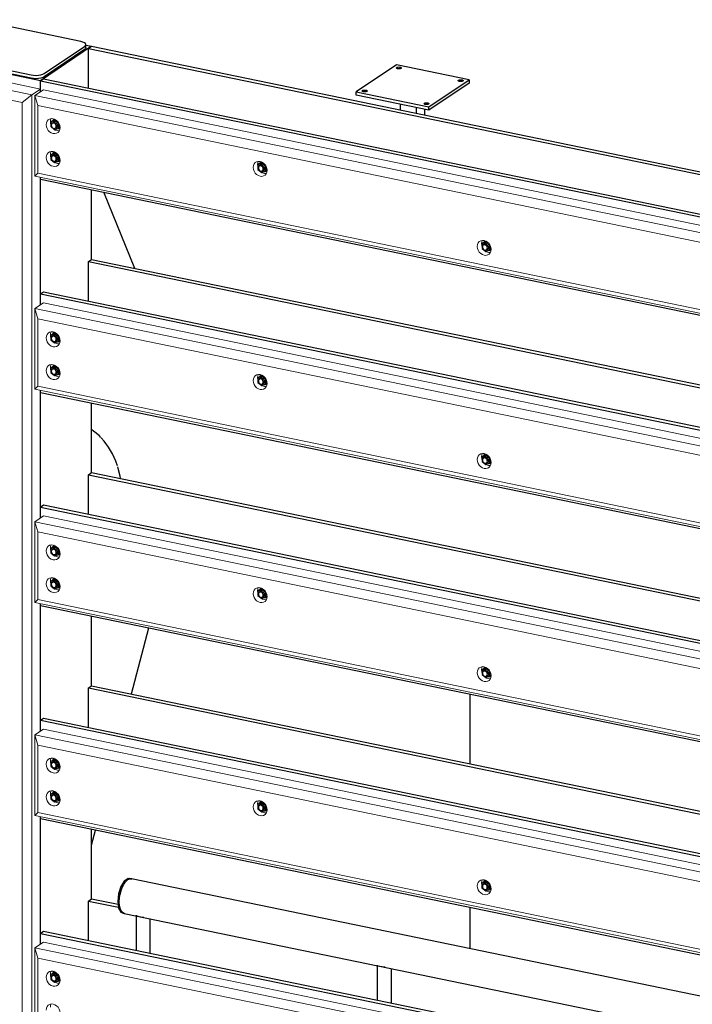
# Model space of a CAD drawing. Header units: millimetres. Extents: x -253989 to -201512, y -82117 to 103114.
# Tile 10 of 67: x -217700 to -215795, y -77672 to -74885. Entities that reach past the tile are written whole.
import ezdxf

# ---------------------------------------------------------------- set-up
doc = ezdxf.new("R2010")
doc.units = ezdxf.units.MM
for name, color, linetype, lineweight in [('N-CO-BC-BETONVORM-G', 50, 'Continuous', 25), ('N-CO-KC-KUNSTSTOFVORM-G', 7, 'Continuous', 13), ('N-CO-SC-STAALVORM-G', 10, 'Continuous', 25)]:
    doc.layers.add(name, color=color, linetype=linetype, lineweight=lineweight)

# ---------------------------------------------------------------- blocks, each defined once
blk = doc.blocks.new('GM_afdekklepje - GM_afdekklepje-3673590-_3D_ Copy 2 Copy 2')
at = {"layer": 'N-CO-SC-STAALVORM-G'}
for p, q in [((171463.7, -76026.7), (171349.5, -76103.7)), ((171794.4, -76083.4), (171500.4, -76022.8)), ((171690.7, -76174), (171805, -76097.1)), ((171808.4, -76101.5), (171808.4, -76092.2)), ((171346.1, -76108.6), (171346.1, -76117.8)), ((171360, -76117.4), (171654, -76178)), ((171654, -76187.3), (171360, -76126.6)), ((171805, -76106.4), (171690.7, -76183.3))]:
    blk.add_line(p, q, dxfattribs=at)
for points in [[(171500.4, -76022.8, 0), (171493.9, -76021.8, 0), (171486.9, -76021.5, 0), (171479.9, -76021.9, 0), (171473.4, -76023, 0), (171467.9, -76024.6, 0), (171463.7, -76026.7, 0)], [(171805, -76097.1, 0), (171807.6, -76094.6, 0), (171808.3, -76092, 0), (171807.3, -76089.4, 0), (171804.5, -76087, 0), (171800.1, -76085, 0), (171794.4, -76083.4, 0)], [(171349.5, -76103.7, 0), (171346.9, -76106.1, 0), (171346.1, -76108.7, 0), (171347.2, -76111.3, 0), (171350, -76113.7, 0), (171354.4, -76115.8, 0), (171360, -76117.4, 0)], [(171360, -76126.6, 0), (171354.4, -76125.1, 0), (171350, -76123, 0), (171347.2, -76120.6, 0), (171346.1, -76118, 0)], [(171808.3, -76101.3, 0), (171807.6, -76103.9, 0), (171805, -76106.4, 0)], [(171654, -76178, 0), (171660.6, -76178.9, 0), (171667.6, -76179.2, 0), (171674.6, -76178.8, 0), (171681, -76177.8, 0), (171686.5, -76176.2, 0), (171690.7, -76174, 0)], [(171690.7, -76183.3, 0), (171686.5, -76185.4, 0), (171681, -76187.1, 0), (171674.6, -76188.1, 0), (171667.6, -76188.5, 0), (171660.6, -76188.2, 0), (171654, -76187.3, 0)]]:
    blk.add_polyline3d(points, dxfattribs=at)
blk = doc.blocks.new('GM_Hakorit_3820 - GM_Hakorit_3820-V14-_3D_ Copy 2 Copy 2')
at = {"layer": 'N-CO-KC-KUNSTSTOFVORM-G'}
for p, q in [((166167, -75081.4), (165817, -75009.2)), ((165792.8, -75025.5), (166142.8, -75097.7)), ((166115.6, -75119.2), (165800.6, -75054.2)), ((166142.8, -75097.7), (166115.6, -75119.2)), ((166142.8, -75097.7), (166167, -75081.4)), ((166142.8, -78642.6), (166142.8, -75097.7)), ((166167, -75081.4), (166167, -75089.1)), ((166115.6, -78626.9), (166115.6, -75119.2)), ((166167, -75331), (166167, -75692.3)), ((166167, -75934.2), (166167, -76295.5)), ((166167, -76537.3), (166167, -76898.7)), ((166167, -77140.5), (166167, -77501.8))]:
    blk.add_line(p, q, dxfattribs=at)
blk = doc.blocks.new('GM_Hakorit_4490 - GM_Hakorit_4490-3691116-_3D_ Copy 2 Copy 2')
at = {"layer": 'N-CO-KC-KUNSTSTOFVORM-G'}
for p, q in [((166151.5, -75099.5), (166175.7, -75083.2)), ((166175.7, -75083.2), (170008.3, -75873.3)), ((166151.5, -75327.8), (166151.5, -75099.5)), ((169984.1, -75889.6), (166151.5, -75099.5)), ((166151.5, -75099.5), (166159.4, -75128.2)), ((169956.9, -75911.1), (166159.4, -75128.2)), ((166159.4, -75128.2), (166159.4, -75319.4)), ((166159.4, -75319.4), (166151.5, -75327.8)), ((169956.9, -76102.3), (166159.4, -75319.4)), ((169984.1, -76117.9), (166151.5, -75327.8))]:
    blk.add_line(p, q, dxfattribs=at)
for points in [[(166183.4, -75182.3, 0), (166184.1, -75177.1, 0), (166186.1, -75172.4, 0), (166189.2, -75168.8, 0), (166193.3, -75166.3, 0), (166198, -75165.2, 0), (166203.1, -75165.5, 0), (166208.2, -75167.3, 0), (166212.9, -75170.3, 0), (166217, -75174.5, 0), (166220.2, -75179.5, 0), (166222.1, -75184.9, 0), (166222.8, -75190.5, 0)], [(166197.7, -75165.2, 0), (166196.2, -75168.9, 0), (166195.5, -75174.2, 0)], [(166195.5, -75174.2, 0), (166196.2, -75179.7, 0), (166196.8, -75181.9, 0)], [(166222.8, -75190.5, 0), (166222.1, -75195.7, 0), (166220.2, -75200.4, 0), (166217, -75204, 0), (166212.9, -75206.5, 0), (166208.2, -75207.6, 0), (166203.1, -75207.3, 0), (166198, -75205.5, 0), (166193.3, -75202.5, 0), (166189.2, -75198.3, 0), (166186.1, -75193.3, 0), (166184.1, -75187.9, 0), (166183.4, -75182.3, 0)], [(166208.1, -75196.3, 0), (166210.1, -75197.4, 0), (166215.2, -75199.1, 0), (166220.3, -75199.5, 0)], [(166183.4, -75275.1, 0), (166184.1, -75269.9, 0), (166186.1, -75265.2, 0), (166189.2, -75261.6, 0), (166193.3, -75259.1, 0), (166198, -75258, 0), (166203.1, -75258.3, 0), (166208.2, -75260.1, 0), (166212.9, -75263.1, 0), (166217, -75267.3, 0), (166220.2, -75272.3, 0), (166222.1, -75277.7, 0), (166222.8, -75283.3, 0)], [(166197.7, -75258, 0), (166196.2, -75261.7, 0), (166195.5, -75267, 0)], [(166222.8, -75283.3, 0), (166222.1, -75288.5, 0), (166220.2, -75293.2, 0), (166217, -75296.8, 0), (166212.9, -75299.3, 0), (166208.2, -75300.4, 0), (166203.1, -75300.1, 0), (166198, -75298.3, 0), (166193.3, -75295.3, 0), (166189.2, -75291.1, 0), (166186.1, -75286.1, 0), (166184.1, -75280.7, 0), (166183.4, -75275.1, 0)], [(166195.5, -75267, 0), (166196.2, -75272.5, 0), (166196.8, -75274.7, 0)], [(166208.1, -75289.1, 0), (166210.1, -75290.2, 0), (166215.2, -75291.9, 0), (166220.3, -75292.3, 0)], [(166769.7, -75303.2, 0), (166770.4, -75297.9, 0), (166772.3, -75293.3, 0), (166775.4, -75289.6, 0), (166779.5, -75287.1, 0), (166784.3, -75286, 0), (166789.4, -75286.4, 0), (166794.5, -75288.1, 0), (166799.2, -75291.2, 0), (166803.3, -75295.4, 0), (166806.4, -75300.3, 0), (166808.4, -75305.8, 0), (166809.1, -75311.3, 0)], [(166784, -75285.9, 0), (166782.5, -75289.8, 0), (166781.8, -75295.1, 0)], [(166809.1, -75311.3, 0), (166808.4, -75316.6, 0), (166806.4, -75321.2, 0), (166803.3, -75324.9, 0), (166799.2, -75327.4, 0), (166794.5, -75328.5, 0), (166789.4, -75328.1, 0), (166784.3, -75326.4, 0), (166779.5, -75323.3, 0), (166775.4, -75319.2, 0), (166772.3, -75314.2, 0), (166770.4, -75308.7, 0), (166769.7, -75303.2, 0)], [(166781.8, -75295.1, 0), (166782.5, -75300.6, 0), (166783.1, -75302.8, 0)], [(166794.4, -75317.1, 0), (166796.4, -75318.2, 0), (166801.5, -75320, 0), (166806.6, -75320.3, 0)], [(167404.1, -75526.8, 0), (167404.7, -75521.5, 0), (167406.7, -75516.9, 0), (167409.8, -75513.2, 0), (167413.9, -75510.7, 0), (167418.7, -75509.6, 0), (167423.8, -75510, 0), (167428.9, -75511.7, 0), (167433.6, -75514.8, 0), (167437.7, -75518.9, 0), (167440.8, -75523.9, 0), (167442.8, -75529.4, 0), (167443.4, -75534.9, 0)], [(167418.3, -75509.6, 0), (167416.8, -75513.4, 0), (167416.2, -75518.6, 0)], [(167433.6, -75551, 0), (167428.9, -75552.1, 0), (167423.8, -75551.7, 0), (167418.7, -75550, 0), (167413.9, -75546.9, 0), (167409.8, -75542.7, 0), (167406.7, -75537.8, 0), (167404.7, -75532.3, 0), (167404.1, -75526.8, 0)], [(167416.2, -75518.6, 0), (167416.8, -75524.2, 0), (167417.5, -75526.3, 0)], [(167428.8, -75540.7, 0), (167430.8, -75541.8, 0), (167435.9, -75543.6, 0), (167441, -75543.9, 0)], [(167443.4, -75534.9, 0), (167442.8, -75540.2, 0), (167440.8, -75544.8, 0), (167437.7, -75548.5, 0), (167434.1, -75550.7, 0)]]:
    blk.add_polyline3d(points, dxfattribs=at)
blk = doc.blocks.new('GM_Hakorit_4490 - GM_Hakorit_4490-V22-_3D_ Copy 2 Copy 2')
at = {"layer": 'N-CO-KC-KUNSTSTOFVORM-G'}
for p, q in [((166151.5, -75702.7), (166175.7, -75686.4)), ((166151.5, -75931), (166151.5, -75702.7)), ((169984.1, -76492.8), (166151.5, -75702.7)), ((166151.5, -75702.7), (166159.4, -75731.4)), ((166175.7, -75686.4), (169992.9, -76473.3)), ((169956.9, -76514.3), (166159.4, -75731.4)), ((166159.4, -75731.4), (166159.4, -75922.5)), ((166159.4, -75922.5), (166151.5, -75931)), ((169984.1, -76721.1), (166151.5, -75931)), ((169956.9, -76705.4), (166159.4, -75922.5))]:
    blk.add_line(p, q, dxfattribs=at)
for points in [[(166183.4, -75785.5, 0), (166184.1, -75780.3, 0), (166186.1, -75775.6, 0), (166189.2, -75772, 0), (166193.3, -75769.5, 0), (166198, -75768.4, 0), (166203.1, -75768.7, 0), (166208.2, -75770.5, 0), (166212.9, -75773.5, 0), (166217, -75777.7, 0), (166220.2, -75782.7, 0), (166222.1, -75788.1, 0), (166222.8, -75793.6, 0)], [(166222.8, -75793.6, 0), (166222.1, -75798.9, 0), (166220.2, -75803.5, 0), (166217, -75807.2, 0), (166212.9, -75809.7, 0), (166208.2, -75810.8, 0), (166203.1, -75810.5, 0), (166198, -75808.7, 0), (166193.3, -75805.6, 0), (166189.2, -75801.5, 0), (166186.1, -75796.5, 0), (166184.1, -75791.1, 0), (166183.4, -75785.5, 0)], [(166197.7, -75768.4, 0), (166196.2, -75772.1, 0), (166195.5, -75777.4, 0)], [(166195.5, -75777.4, 0), (166196.2, -75782.9, 0), (166196.8, -75785.1, 0)], [(166208.1, -75799.4, 0), (166210.1, -75800.6, 0), (166215.2, -75802.3, 0), (166220.3, -75802.7, 0)], [(166183.4, -75878.3, 0), (166184.1, -75873.1, 0), (166186.1, -75868.4, 0), (166189.2, -75864.7, 0), (166193.3, -75862.3, 0), (166198, -75861.2, 0), (166203.1, -75861.5, 0), (166208.2, -75863.3, 0), (166212.9, -75866.3, 0), (166217, -75870.5, 0), (166220.2, -75875.5, 0), (166222.1, -75880.9, 0), (166222.8, -75886.4, 0)], [(166197.7, -75861.2, 0), (166196.2, -75864.9, 0), (166195.5, -75870.2, 0)], [(166195.5, -75870.2, 0), (166196.2, -75875.7, 0), (166196.8, -75877.9, 0)], [(166222.8, -75886.4, 0), (166222.1, -75891.7, 0), (166220.2, -75896.3, 0), (166217, -75900, 0), (166212.9, -75902.5, 0), (166208.2, -75903.6, 0), (166203.1, -75903.3, 0), (166198, -75901.5, 0), (166193.3, -75898.4, 0), (166189.2, -75894.3, 0), (166186.1, -75889.3, 0), (166184.1, -75883.9, 0), (166183.4, -75878.3, 0)], [(166208.1, -75892.2, 0), (166210.1, -75893.3, 0), (166215.2, -75895.1, 0), (166220.3, -75895.4, 0)], [(166769.7, -75906.4, 0), (166770.4, -75901.1, 0), (166772.3, -75896.5, 0), (166775.4, -75892.8, 0), (166779.5, -75890.3, 0), (166784.3, -75889.2, 0), (166789.4, -75889.6, 0), (166794.5, -75891.3, 0), (166799.2, -75894.4, 0), (166803.3, -75898.6, 0), (166806.4, -75903.5, 0), (166808.4, -75909, 0), (166809.1, -75914.5, 0)], [(166784, -75889.1, 0), (166782.5, -75893, 0), (166781.8, -75898.2, 0)], [(166781.8, -75898.2, 0), (166782.5, -75903.8, 0), (166783.1, -75905.9, 0)], [(166809.1, -75914.5, 0), (166808.4, -75919.8, 0), (166806.4, -75924.4, 0), (166803.3, -75928.1, 0), (166799.2, -75930.6, 0), (166794.5, -75931.7, 0), (166789.4, -75931.3, 0), (166784.3, -75929.6, 0), (166779.5, -75926.5, 0), (166775.4, -75922.3, 0), (166772.3, -75917.4, 0), (166770.4, -75911.9, 0), (166769.7, -75906.4, 0)], [(166794.4, -75920.3, 0), (166796.4, -75921.4, 0), (166801.5, -75923.2, 0), (166806.6, -75923.5, 0)], [(167404.1, -76130, 0), (167404.7, -76124.7, 0), (167406.7, -76120.1, 0), (167409.8, -76116.4, 0), (167413.9, -76113.9, 0), (167418.7, -76112.8, 0), (167423.8, -76113.1, 0), (167428.9, -76114.9, 0), (167433.6, -76118, 0), (167437.7, -76122.1, 0), (167440.8, -76127.1, 0), (167442.8, -76132.5, 0), (167443.4, -76138.1, 0)], [(167418.3, -76112.8, 0), (167416.8, -76116.5, 0), (167416.2, -76121.8, 0)], [(167416.2, -76121.8, 0), (167416.8, -76127.4, 0), (167417.5, -76129.5, 0)], [(167433.6, -76154.1, 0), (167428.9, -76155.2, 0), (167423.8, -76154.9, 0), (167418.7, -76153.1, 0), (167413.9, -76150.1, 0), (167409.8, -76145.9, 0), (167406.7, -76141, 0), (167404.7, -76135.5, 0), (167404.1, -76130, 0)], [(167428.8, -76143.9, 0), (167430.8, -76145, 0), (167435.9, -76146.8, 0), (167441, -76147.1, 0)], [(167443.4, -76138.1, 0), (167442.8, -76143.4, 0), (167440.8, -76148, 0), (167437.7, -76151.7, 0), (167434.1, -76153.9, 0)]]:
    blk.add_polyline3d(points, dxfattribs=at)
blk = doc.blocks.new('GM_Hakorit_4490 - GM_Hakorit_4490-V23-_3D_ Copy 2 Copy 2')
at = {"layer": 'N-CO-KC-KUNSTSTOFVORM-G'}
for p, q in [((166151.5, -77512.2), (166175.7, -77495.9)), ((166151.5, -77740.5), (166151.5, -77512.2)), ((169984.1, -78302.4), (166151.5, -77512.2)), ((166151.5, -77512.2), (166159.4, -77540.9)), ((166175.7, -77495.9), (169992.9, -78282.9)), ((169956.9, -78323.8), (166159.4, -77540.9)), ((166159.4, -77540.9), (166159.4, -77732.1))]:
    blk.add_line(p, q, dxfattribs=at)
for points in [[(166183.4, -77595.1, 0), (166184.1, -77589.8, 0), (166186.1, -77585.2, 0), (166189.2, -77581.5, 0), (166193.3, -77579, 0), (166198, -77577.9, 0), (166203.1, -77578.3, 0), (166208.2, -77580, 0), (166212.9, -77583.1, 0), (166217, -77587.2, 0), (166220.2, -77592.2, 0), (166222.1, -77597.7, 0), (166222.8, -77603.2, 0)], [(166222.8, -77603.2, 0), (166222.1, -77608.5, 0), (166220.2, -77613.1, 0), (166217, -77616.8, 0), (166212.9, -77619.3, 0), (166208.2, -77620.4, 0), (166203.1, -77620, 0), (166198, -77618.3, 0), (166193.3, -77615.2, 0), (166189.2, -77611, 0), (166186.1, -77606.1, 0), (166184.1, -77600.6, 0), (166183.4, -77595.1, 0)], [(166197.7, -77577.9, 0), (166196.2, -77581.7, 0), (166195.5, -77586.9, 0)], [(166195.5, -77586.9, 0), (166196.2, -77592.5, 0), (166196.8, -77594.5, 0)], [(166208.1, -77609, 0), (166210.1, -77610.1, 0), (166215.2, -77611.9, 0), (166220.3, -77612.2, 0)], [(166183.4, -77687.9, 0), (166184.1, -77682.6, 0), (166186.1, -77678, 0), (166189.2, -77674.3, 0), (166193.3, -77671.8, 0), (166198, -77670.7, 0), (166203.1, -77671.1, 0), (166208.2, -77672.8, 0), (166212.9, -77675.9, 0), (166217, -77680, 0), (166220.2, -77685, 0), (166222.1, -77690.5, 0), (166222.8, -77696, 0)], [(166197.7, -77670.7, 0), (166196.2, -77674.5, 0), (166195.5, -77679.7, 0)]]:
    blk.add_polyline3d(points, dxfattribs=at)
blk = doc.blocks.new('GM_Bouten_Moeren_Zeskant - M16-V35-_3D_ Copy 2 Copy 2')
at = {"layer": 'N-CO-SC-STAALVORM-G'}
for p, q in [((166207.5, -75170.7), (166197, -75174.9)), ((166203.3, -75170.7), (166197, -75174.9)), ((166197, -75174.9), (166197, -75187.8)), ((166212.8, -75170.3), (166200.6, -75178.5)), ((166203.3, -75170.7), (166209.5, -75168.2)), ((166207.5, -75170.7), (166210.4, -75168.7)), ((166218, -75179.3), (166207.5, -75170.7)), ((166219.4, -75178.3), (166218, -75179.3)), ((166218, -75192.1), (166218, -75179.3)), ((166197, -75187.8), (166207.5, -75196.4)), ((166207.5, -75196.4), (166218, -75192.1)), ((166209.5, -75191.8), (166221.7, -75183.6)), ((166222.6, -75189), (166218, -75192.1))]:
    blk.add_line(p, q, dxfattribs=at)
for points in [[(166212, -75186.6, 0), (166211.8, -75184.6, 0), (166211.1, -75182.7, 0), (166210, -75180.9, 0), (166208.5, -75179.5, 0), (166206.9, -75178.4, 0), (166205, -75177.7, 0), (166203.2, -75177.6, 0), (166201.5, -75178, 0), (166200.1, -75178.9, 0), (166199, -75180.2, 0), (166198.3, -75181.9, 0), (166198, -75183.7, 0)], [(166206, -75166.5, 0), (166204.5, -75167.5, 0), (166202.4, -75170, 0), (166201.5, -75171.7, 0)], [(166202.5, -75177.3, 0), (166204, -75176.4, 0), (166205.6, -75176, 0), (166207.5, -75176.1, 0), (166209.3, -75176.7, 0), (166211, -75177.8, 0), (166212.4, -75179.3, 0), (166213.5, -75181.1, 0), (166214.2, -75183, 0), (166214.5, -75185, 0)], [(166198, -75183.7, 0), (166198.3, -75185.7, 0), (166199, -75187.6, 0), (166200.1, -75189.4, 0), (166201.5, -75190.9, 0), (166203.2, -75192, 0), (166205, -75192.6, 0), (166206.9, -75192.7, 0), (166208.5, -75192.3, 0), (166210, -75191.4, 0), (166211.1, -75190.1, 0), (166211.8, -75188.5, 0), (166212, -75186.6, 0)], [(166214.5, -75185, 0), (166214.2, -75186.9, 0), (166213.5, -75188.5, 0), (166212.4, -75189.8, 0), (166211.9, -75190.2, 0)], [(166215.2, -75193.4, 0), (166217.2, -75193.4, 0), (166220.3, -75192.7, 0), (166222.1, -75191.7, 0)]]:
    blk.add_polyline3d(points, dxfattribs=at)
blk = doc.blocks.new('GM_Bouten_Moeren_Zeskant - M16-V36-_3D_ Copy 2 Copy 2')
at = {"layer": 'N-CO-SC-STAALVORM-G'}
for p, q in [((166207.5, -75263.5), (166197, -75267.7)), ((166203.3, -75263.5), (166197, -75267.7)), ((166212.9, -75263), (166200.6, -75271.3)), ((166203.3, -75263.5), (166209.1, -75261.1)), ((166207.5, -75263.5), (166210.4, -75261.5)), ((166218, -75272.1), (166207.5, -75263.5)), ((166197, -75267.7), (166197, -75280.6)), ((166197, -75280.6), (166207.5, -75289.2)), ((166207.5, -75289.2), (166218, -75284.9)), ((166209.5, -75284.6), (166221.7, -75276.4)), ((166219.4, -75271.1), (166218, -75272.1)), ((166218, -75284.9), (166218, -75272.1)), ((166222.6, -75281.8), (166218, -75284.9))]:
    blk.add_line(p, q, dxfattribs=at)
for points in [[(166206, -75259.3, 0), (166204.5, -75260.3, 0), (166202.4, -75262.8, 0), (166201.5, -75264.5, 0)], [(166212, -75279.4, 0), (166211.8, -75277.4, 0), (166211.1, -75275.5, 0), (166210, -75273.7, 0), (166208.5, -75272.3, 0), (166206.9, -75271.2, 0), (166205, -75270.5, 0), (166203.2, -75270.4, 0), (166201.5, -75270.8, 0), (166200.1, -75271.7, 0), (166199, -75273, 0), (166198.3, -75274.7, 0), (166198, -75276.5, 0)], [(166198, -75276.5, 0), (166198.3, -75278.5, 0), (166199, -75280.4, 0), (166200.1, -75282.2, 0), (166201.5, -75283.7, 0), (166203.2, -75284.8, 0), (166205, -75285.4, 0), (166206.9, -75285.5, 0), (166208.5, -75285.1, 0), (166210, -75284.2, 0), (166211.1, -75282.9, 0), (166211.8, -75281.3, 0), (166212, -75279.4, 0)], [(166202.5, -75270.1, 0), (166204, -75269.2, 0), (166205.6, -75268.8, 0), (166207.5, -75268.9, 0), (166209.3, -75269.5, 0), (166211, -75270.6, 0), (166212.4, -75272.1, 0), (166213.5, -75273.9, 0), (166214.2, -75275.8, 0), (166214.5, -75277.8, 0)], [(166214.5, -75277.8, 0), (166214.2, -75279.7, 0), (166213.5, -75281.3, 0), (166212.4, -75282.6, 0), (166211.9, -75283, 0)], [(166215.2, -75286.2, 0), (166217.2, -75286.2, 0), (166220.3, -75285.5, 0), (166222.1, -75284.5, 0)]]:
    blk.add_polyline3d(points, dxfattribs=at)
blk = doc.blocks.new('GM_Bouten_Moeren_Zeskant - M16-3610774-_3D_ Copy 2 Copy 2')
at = {"layer": 'N-CO-SC-STAALVORM-G'}
for p, q in [((163529.9, -74618.7), (163519.4, -74623)), ((163525.7, -74618.7), (163519.4, -74623)), ((163519.4, -74623), (163519.4, -74635.8)), ((163535.3, -74618.3), (163523, -74626.5)), ((163525.7, -74618.7), (163532, -74616.2)), ((163529.9, -74618.7), (163532.8, -74616.7)), ((163540.4, -74627.3), (163529.9, -74618.7)), ((163519.4, -74635.8), (163529.9, -74644.4)), ((163529.9, -74644.4), (163540.4, -74640.1)), ((163531.9, -74639.8), (163544.1, -74631.6)), ((163541.9, -74626.3), (163540.4, -74627.3)), ((163540.4, -74640.1), (163540.4, -74627.3)), ((163545.1, -74637), (163540.4, -74640.1))]:
    blk.add_line(p, q, dxfattribs=at)
for points in [[(163528.4, -74614.5, 0), (163526.9, -74615.6, 0), (163524.8, -74618, 0), (163524, -74619.8, 0)], [(163524.9, -74625.3, 0), (163526.4, -74624.4, 0), (163528.1, -74624, 0), (163529.9, -74624.1, 0), (163531.7, -74624.8, 0), (163533.4, -74625.8, 0), (163534.8, -74627.3, 0), (163536, -74629.1, 0), (163536.7, -74631, 0), (163536.9, -74633, 0)], [(163534.5, -74634.6, 0), (163534.2, -74632.7, 0), (163533.5, -74630.7, 0), (163532.4, -74629, 0), (163531, -74627.5, 0), (163529.3, -74626.4, 0), (163527.5, -74625.8, 0), (163525.7, -74625.6, 0), (163524, -74626, 0), (163522.5, -74626.9, 0), (163521.4, -74628.2, 0), (163520.7, -74629.9, 0), (163520.5, -74631.7, 0)], [(163520.5, -74631.7, 0), (163520.7, -74633.7, 0), (163521.4, -74635.6, 0), (163522.5, -74637.4, 0), (163524, -74638.9, 0), (163525.7, -74640, 0), (163527.5, -74640.6, 0), (163529.3, -74640.7, 0), (163531, -74640.3, 0), (163532.4, -74639.5, 0), (163533.5, -74638.1, 0), (163534.2, -74636.5, 0), (163534.5, -74634.6, 0)], [(163536.9, -74633, 0), (163536.7, -74634.9, 0), (163536, -74636.5, 0), (163534.8, -74637.8, 0), (163534.4, -74638.2, 0)], [(163537.5, -74641.4, 0), (163539.6, -74641.5, 0), (163542.8, -74640.7, 0), (163544.6, -74639.7, 0)]]:
    blk.add_polyline3d(points, dxfattribs=at)
blk = doc.blocks.new('GM_Bouten_Moeren_Zeskant - M16-V60-_3D_ Copy 2 Copy 2')
at = {"layer": 'N-CO-SC-STAALVORM-G'}
for p, q in [((166207.5, -75866.7), (166197, -75870.9)), ((166203.3, -75866.7), (166197, -75870.9)), ((166197, -75870.9), (166197, -75883.8)), ((166212.9, -75866.2), (166200.6, -75874.5)), ((166203.3, -75866.7), (166209.5, -75864.1)), ((166207.5, -75866.7), (166210.4, -75864.7)), ((166218, -75875.3), (166207.5, -75866.7)), ((166219.4, -75874.3), (166218, -75875.3)), ((166218, -75888.1), (166218, -75875.3)), ((166197, -75883.8), (166207.5, -75892.4)), ((166207.5, -75892.4), (166218, -75888.1)), ((166209.5, -75887.8), (166221.7, -75879.6)), ((166222.6, -75885), (166218, -75888.1))]:
    blk.add_line(p, q, dxfattribs=at)
for points in [[(166212, -75882.6, 0), (166211.8, -75880.6, 0), (166211.1, -75878.7, 0), (166210, -75876.9, 0), (166208.5, -75875.4, 0), (166206.9, -75874.4, 0), (166205, -75873.7, 0), (166203.2, -75873.6, 0), (166201.5, -75874, 0), (166200.1, -75874.9, 0), (166199, -75876.2, 0), (166198.3, -75877.8, 0), (166198, -75879.7, 0)], [(166206, -75862.5, 0), (166204.5, -75863.5, 0), (166202.4, -75866, 0), (166201.5, -75867.7, 0)], [(166202.5, -75873.3, 0), (166204, -75872.4, 0), (166205.6, -75872, 0), (166207.5, -75872.1, 0), (166209.3, -75872.7, 0), (166211, -75873.8, 0), (166212.4, -75875.3, 0), (166213.5, -75877.1, 0), (166214.2, -75879, 0), (166214.5, -75881, 0)], [(166198, -75879.7, 0), (166198.3, -75881.7, 0), (166199, -75883.6, 0), (166200.1, -75885.4, 0), (166201.5, -75886.9, 0), (166203.2, -75888, 0), (166205, -75888.6, 0), (166206.9, -75888.7, 0), (166208.5, -75888.3, 0), (166210, -75887.4, 0), (166211.1, -75886.1, 0), (166211.8, -75884.5, 0), (166212, -75882.6, 0)], [(166214.5, -75881, 0), (166214.2, -75882.8, 0), (166213.5, -75884.5, 0), (166212.4, -75885.8, 0), (166211.9, -75886.2, 0)], [(166215.2, -75889.4, 0), (166217.2, -75889.4, 0), (166220.3, -75888.7, 0), (166222.1, -75887.7, 0)]]:
    blk.add_polyline3d(points, dxfattribs=at)
blk = doc.blocks.new('GM_Bouten_Moeren_Zeskant - M16-V64-_3D_ Copy 2 Copy 2')
at = {"layer": 'N-CO-SC-STAALVORM-G'}
for p, q in [((166207.5, -77073), (166197, -77077.3)), ((166203.3, -77073.1), (166197, -77077.3)), ((166212.9, -77072.6), (166200.6, -77080.9)), ((166203.3, -77073.1), (166209.5, -77070.5)), ((166207.5, -77073), (166210.4, -77071.1)), ((166218, -77081.6), (166207.5, -77073)), ((166197, -77077.3), (166197, -77090.2)), ((166197, -77090.2), (166207.5, -77098.8)), ((166207.5, -77098.8), (166218, -77094.5)), ((166209.5, -77094.2), (166221.7, -77086)), ((166219.4, -77080.7), (166218, -77081.6)), ((166218, -77094.5), (166218, -77081.6)), ((166222.6, -77091.4), (166218, -77094.5))]:
    blk.add_line(p, q, dxfattribs=at)
for points in [[(166206, -77068.8, 0), (166204.5, -77069.9, 0), (166202.4, -77072.4, 0), (166201.7, -77073.7, 0)], [(166212, -77089, 0), (166211.8, -77087, 0), (166211.1, -77085.1, 0), (166210, -77083.3, 0), (166208.5, -77081.8, 0), (166206.9, -77080.7, 0), (166205, -77080.1, 0), (166203.2, -77080, 0), (166201.5, -77080.4, 0), (166200.1, -77081.3, 0), (166199, -77082.6, 0), (166198.3, -77084.2, 0), (166198, -77086.1, 0)], [(166198, -77086.1, 0), (166198.3, -77088.1, 0), (166199, -77090, 0), (166200.1, -77091.8, 0), (166201.5, -77093.2, 0), (166203.2, -77094.3, 0), (166205, -77094.9, 0), (166206.9, -77095.1, 0), (166208.5, -77094.7, 0), (166210, -77093.8, 0), (166211.1, -77092.5, 0), (166211.8, -77090.8, 0), (166212, -77089, 0)], [(166202.5, -77079.6, 0), (166204, -77078.7, 0), (166205.6, -77078.3, 0), (166207.5, -77078.5, 0), (166209.3, -77079.1, 0), (166211, -77080.2, 0), (166212.4, -77081.7, 0), (166213.5, -77083.4, 0), (166214.2, -77085.4, 0), (166214.5, -77087.3, 0)], [(166214.5, -77087.3, 0), (166214.2, -77089.2, 0), (166213.5, -77090.9, 0), (166212.4, -77092.2, 0), (166211.9, -77092.5, 0)], [(166215.2, -77095.8, 0), (166217.2, -77095.8, 0), (166220.3, -77095.1, 0), (166222.1, -77094.1, 0)]]:
    blk.add_polyline3d(points, dxfattribs=at)
blk = doc.blocks.new('GM_Bouten_Moeren_Zeskant - M16-V65-_3D_ Copy 2 Copy 2')
at = {"layer": 'N-CO-SC-STAALVORM-G'}
for p, q in [((167428.1, -77324.7), (167417.6, -77328.9)), ((167423.9, -77324.7), (167417.6, -77328.9)), ((167433.5, -77324.3), (167421.2, -77332.5)), ((167423.9, -77324.7), (167430.2, -77322.1)), ((167428.1, -77324.7), (167431.1, -77322.7)), ((167438.6, -77333.3), (167428.1, -77324.7)), ((167417.6, -77328.9), (167417.6, -77341.8)), ((167417.6, -77341.8), (167428.1, -77350.4)), ((167428.1, -77350.4), (167438.6, -77346.1)), ((167430.2, -77345.8), (167442.3, -77337.6)), ((167440.1, -77332.3), (167438.6, -77333.3)), ((167438.6, -77346.1), (167438.6, -77333.3)), ((167443.3, -77343), (167438.6, -77346.1))]:
    blk.add_line(p, q, dxfattribs=at)
for points in [[(167426.6, -77320.5, 0), (167425.1, -77321.5, 0), (167423, -77324, 0), (167422.2, -77325.7, 0)], [(167432.7, -77340.6, 0), (167432.5, -77338.6, 0), (167431.8, -77336.7, 0), (167430.6, -77334.9, 0), (167429.2, -77333.5, 0), (167427.5, -77332.4, 0), (167425.7, -77331.7, 0), (167423.9, -77331.6, 0), (167422.2, -77332, 0), (167420.7, -77332.9, 0), (167419.6, -77334.2, 0), (167418.9, -77335.9, 0), (167418.7, -77337.7, 0)], [(167418.7, -77337.7, 0), (167418.9, -77339.7, 0), (167419.6, -77341.6, 0), (167420.7, -77343.4, 0), (167422.2, -77344.9, 0), (167423.9, -77346, 0), (167425.7, -77346.6, 0), (167427.5, -77346.7, 0), (167429.2, -77346.3, 0), (167430.6, -77345.4, 0), (167431.8, -77344.1, 0), (167432.5, -77342.5, 0), (167432.7, -77340.6, 0)], [(167423.2, -77331.3, 0), (167424.6, -77330.4, 0), (167426.3, -77330, 0), (167428.1, -77330.1, 0), (167429.9, -77330.7, 0), (167431.6, -77331.8, 0), (167433.1, -77333.3, 0), (167434.2, -77335.1, 0), (167434.9, -77337, 0), (167435.1, -77339, 0)], [(167435.1, -77339, 0), (167434.9, -77340.9, 0), (167434.2, -77342.5, 0), (167433.1, -77343.8, 0), (167432.6, -77344.2, 0)], [(167435.7, -77347.4, 0), (167437.8, -77347.4, 0), (167441, -77346.7, 0), (167442.8, -77345.7, 0)]]:
    blk.add_polyline3d(points, dxfattribs=at)
blk = doc.blocks.new('GM_Haalbuis_4000 - GM_Haalbuis_4000-3601514-_3D_ Copy 2 Copy 2')
at = {"layer": 'N-CO-SC-STAALVORM-G'}
for p, q in [((166410, -77322.9), (166409.2, -77323.7)), ((166420, -77316.4), (166419.2, -77316.7)), ((166424.7, -77316.3), (166420.3, -77315.4)), ((166425.7, -77316.6), (166421.6, -77316.2)), ((169924.8, -78037.9), (166424.7, -77316.3)), ((166400.1, -77413.4), (166404.5, -77414.3)), ((166403.9, -77414.1), (166405.3, -77414.4)), ((166404.5, -77414.3), (169904.6, -78135.8)), ((166438.4, -77419.8), (166438.4, -77518.8)), ((166478.4, -77527), (166478.4, -77429.3)), ((167120.9, -77560.6), (167120.9, -77659.5)), ((167160.9, -77667.7), (167160.9, -77570))]:
    blk.add_line(p, q, dxfattribs=at)
for points in [[(166422.4, -77316.1, 0), (166415.6, -77315.5, 0), (166404.8, -77322.8, 0), (166395.1, -77338.3, 0), (166388.4, -77359, 0), (166386, -77380.7, 0)], [(166390.4, -77381.6, 0), (166391.2, -77369.1, 0), (166393.6, -77356.2, 0), (166397.5, -77344, 0), (166402.5, -77333.3, 0), (166408.3, -77324.7, 0), (166414.6, -77318.9, 0), (166420.9, -77316.3, 0), (166426.7, -77317, 0)], [(166400.3, -77337.5, 0), (166399.5, -77339.2, 0), (166398.9, -77340.6, 0)], [(166386, -77380.7, 0), (166388.4, -77399.2, 0), (166395.1, -77410.9, 0), (166402.1, -77413.6, 0)], [(166405.6, -77414.4, 0), (166402.5, -77413.6, 0), (166397.5, -77409.6, 0), (166393.6, -77402.6, 0), (166391.2, -77393.1, 0), (166390.4, -77381.6, 0)], [(166393.1, -77358.7, 0), (166392.8, -77359.9, 0), (166392.4, -77361.9, 0)], [(166392.4, -77398.7, 0), (166392.8, -77400.1, 0), (166393.1, -77401, 0)], [(166398.9, -77411.2, 0), (166399.5, -77411.8, 0), (166401, -77412.9, 0)], [(166441.2, -77421.7, 0), (166445.8, -77422.8, 0), (166451.9, -77424, 0), (166458.8, -77425.3, 0), (166459.6, -77425.4, 0)], [(167123.7, -77562.4, 0), (167128.3, -77563.5, 0), (167134.4, -77564.7, 0), (167141.3, -77566, 0), (167142.1, -77566.1, 0)]]:
    blk.add_polyline3d(points, dxfattribs=at)
blk = doc.blocks.new('GM_Bevestigingsplaat radardetector2 - GM_Bevestigingsplaat radardetector2-3834855-_3D_ Copy 2 Copy 2')
at = {"layer": 'N-CO-SC-STAALVORM-G'}
for p, q in [((170959.7, -75792.8), (170846, -75869.5)), ((171165.4, -75835.2), (170959.7, -75792.8)), ((170959.8, -75801.1), (170960.5, -75800.4)), ((171051.6, -75911.9), (171165.4, -75835.2)), ((171165.4, -75844.5), (171051.6, -75921.1)), ((171134.8, -75837.2), (171135.5, -75836.5)), ((171165.4, -75835.2), (171165.4, -75844.5)), ((170846, -75869.5), (171051.6, -75911.9)), ((170846, -75878.8), (170846, -75869.5)), ((170863, -75866.3), (170863.6, -75865.7)), ((171051.6, -75921.1), (170846, -75878.8)), ((170971.7, -75921), (170971.7, -75904.7)), ((171038, -75902.4), (171038.6, -75901.7)), ((171015.4, -75913.7), (171015.4, -75930)), ((171039.7, -75935), (171039.7, -75918.7)), ((171051.6, -75921.1), (171051.6, -75911.9))]:
    blk.add_line(p, q, dxfattribs=at)
for points in [[(170972.7, -75803, 0), (170971.6, -75803.5, 0), (170970.2, -75803.9, 0), (170968.5, -75804.2, 0), (170966.7, -75804.3, 0), (170964.9, -75804.2, 0), (170963.2, -75804, 0), (170961.7, -75803.6, 0), (170960.6, -75803.1, 0), (170959.9, -75802.4, 0), (170959.6, -75801.8, 0)], [(170960.5, -75800.4, 0), (170961.5, -75799.9, 0), (170963, -75799.5, 0), (170964.6, -75799.2, 0), (170966.5, -75799.1, 0), (170968.3, -75799.2, 0), (170970, -75799.4, 0), (170971.4, -75799.8, 0), (170972.6, -75800.4, 0), (170973.3, -75801, 0), (170973.6, -75801.7, 0), (170973.4, -75802.3, 0), (170972.7, -75803, 0)], [(171147.7, -75839.1, 0), (171146.6, -75839.6, 0), (171145.2, -75840, 0), (171143.5, -75840.3, 0), (171141.7, -75840.4, 0), (171139.9, -75840.3, 0), (171138.2, -75840.1, 0), (171136.7, -75839.7, 0), (171135.6, -75839.1, 0), (171134.9, -75838.5, 0), (171134.6, -75837.8, 0)], [(171135.5, -75836.5, 0), (171136.5, -75836, 0), (171138, -75835.6, 0), (171139.7, -75835.3, 0), (171141.5, -75835.2, 0), (171143.3, -75835.3, 0), (171145, -75835.5, 0), (171146.4, -75835.9, 0), (171147.6, -75836.4, 0), (171148.3, -75837.1, 0), (171148.6, -75837.7, 0), (171148.4, -75838.4, 0), (171147.7, -75839.1, 0)], [(170875.9, -75868.2, 0), (170874.8, -75868.7, 0), (170873.4, -75869.2, 0), (170871.7, -75869.4, 0), (170869.9, -75869.5, 0), (170868.1, -75869.5, 0), (170866.4, -75869.2, 0), (170864.9, -75868.8, 0), (170863.8, -75868.3, 0), (170863, -75867.6, 0), (170862.8, -75867, 0)], [(170863.6, -75865.7, 0), (170864.7, -75865.1, 0), (170866.2, -75864.7, 0), (170867.8, -75864.4, 0), (170869.6, -75864.3, 0), (170871.5, -75864.4, 0), (170873.2, -75864.6, 0), (170874.6, -75865, 0), (170875.8, -75865.6, 0), (170876.5, -75866.2, 0), (170876.8, -75866.9, 0), (170876.6, -75867.6, 0), (170875.9, -75868.2, 0)], [(171050.9, -75904.3, 0), (171049.8, -75904.8, 0), (171048.4, -75905.2, 0), (171046.7, -75905.5, 0), (171044.9, -75905.6, 0), (171043.1, -75905.5, 0), (171041.4, -75905.3, 0), (171039.9, -75904.9, 0), (171038.8, -75904.3, 0), (171038, -75903.7, 0), (171037.8, -75903, 0)], [(171038.6, -75901.7, 0), (171039.7, -75901.2, 0), (171041.2, -75900.8, 0), (171042.8, -75900.5, 0), (171044.6, -75900.4, 0), (171046.5, -75900.5, 0), (171048.2, -75900.7, 0), (171049.6, -75901.1, 0), (171050.8, -75901.7, 0), (171051.5, -75902.3, 0), (171051.8, -75903, 0), (171051.6, -75903.6, 0), (171050.9, -75904.3, 0)]]:
    blk.add_polyline3d(points, dxfattribs=at)

msp = doc.modelspace()

# ---------------------------------------------------------------- linework, layer by layer
at = {"layer": 'N-CO-SC-STAALVORM-G'}
for p, q in [((-217512.4, -74957), (-217495.9, -74960.4)), ((-217641.2, -75058.2), (-217991.2, -74986)), ((-217495.9, -74960.4), (-217641.2, -75058.2)), ((-217505.1, -74966.6), (-217495.9, -74960.4)), ((-217505.1, -75078.2), (-217505.1, -74966.6)), ((-217505.1, -74966.6), (-213661.2, -75759)), ((-217495.9, -74960.4), (-213650.1, -75753.2)), ((-217641.2, -75058.2), (-217632, -75052)), ((-217641.2, -75089.1), (-217641.2, -75058.2)), ((-217641.2, -75058.2), (-213791.1, -75851.9)), ((-217641.2, -75089.1), (-217641.2, -75058.2)), ((-217632, -75052), (-213781.9, -75845.7)), ((-217641.2, -75336.6), (-217641.2, -75331)), ((-217641.2, -75692.3), (-217641.2, -75331)), ((-217641.2, -75336.6), (-213815.3, -76125.3)), ((-217495.9, -75563.6), (-217495.9, -75366.5)), ((-217373.4, -75588.8), (-217461.6, -75373.6)), ((-217505.1, -75569.8), (-217495.9, -75563.6)), ((-217505.1, -75681.3), (-217505.1, -75569.8)), ((-217505.1, -75569.8), (-213815.3, -76330.4)), ((-217495.9, -75563.6), (-213815.3, -76322.4)), ((-217641.2, -75661.4), (-217632, -75655.2)), ((-217641.2, -75692.3), (-217641.2, -75661.4)), ((-217641.2, -75661.4), (-213815.3, -76450.1)), ((-217632, -75655.2), (-213815.3, -76442)), ((-217641.2, -76295.5), (-217641.2, -75934.2)), ((-217641.2, -75939.8), (-217641.2, -75934.2)), ((-217641.2, -75939.8), (-213815.3, -76728.5)), ((-217495.9, -76166.9), (-217495.9, -75969.7)), ((-217505.1, -76172.9), (-217495.9, -76166.8)), ((-217505.1, -76284.5), (-217505.1, -76172.9)), ((-217505.1, -76172.9), (-213815.3, -76933.6)), ((-217495.9, -76166.8), (-213815.3, -76925.5)), ((-217641.2, -76264.6), (-217632, -76258.4)), ((-217641.2, -76295.5), (-217641.2, -76264.6)), ((-217641.2, -76264.6), (-213815.3, -77053.3)), ((-217632, -76258.4), (-213815.3, -77045.2)), ((-217641.2, -76898.7), (-217641.2, -76537.3)), ((-217641.2, -76543), (-217641.2, -76537.3)), ((-217641.2, -76543), (-213815.3, -77331.7)), ((-217495.9, -76769.9), (-217495.9, -76572.9)), ((-217382.9, -76793.2), (-217333.6, -76606.4)), ((-217505.1, -76776.1), (-217495.9, -76769.9)), ((-217505.1, -76887.7), (-217505.1, -76776.1)), ((-217505.1, -76776.1), (-213815.3, -77536.8)), ((-217495.9, -76769.9), (-213815.3, -77528.7)), ((-216424.8, -76793.7), (-216424.8, -76990.8)), ((-217641.2, -76867.8), (-217632, -76861.6)), ((-217641.2, -76898.7), (-217641.2, -76867.8)), ((-217641.2, -76867.8), (-213815.3, -77656.5)), ((-217632, -76861.6), (-213815.3, -77648.4)), ((-217641.2, -77501.8), (-217641.2, -77140.5)), ((-217641.2, -77146.1), (-217641.2, -77140.5)), ((-217641.2, -77146.1), (-213815.3, -77934.9)), ((-217495.9, -77373.1), (-217495.9, -77176.1)), ((-217495.9, -77221.6), (-217484.6, -77178.4)), ((-217505.1, -77379.3), (-217495.9, -77373.1)), ((-217505.1, -77490.9), (-217505.1, -77379.3)), ((-217505.1, -77379.3), (-217420, -77396.9)), ((-217495.9, -77373.1), (-217421.1, -77388.5)), ((-216424.8, -77396.9), (-216424.8, -77514.2)), ((-217641.2, -77470.9), (-217632, -77464.7)), ((-217632, -77464.7), (-213815.3, -78251.6)), ((-217641.2, -77501.8), (-217641.2, -77470.9)), ((-217641.2, -77470.9), (-213815.3, -78259.7))]:
    msp.add_line(p, q, dxfattribs=at)
for points in [[(-217469.5, -76067.5, 0), (-217474.9, -76062.1, 0), (-217490.9, -76049.2, 0), (-217495.8, -76045.9, 0)], [(-217423, -76147.7, 0), (-217427.9, -76134.1, 0), (-217436.9, -76113.8, 0), (-217447.8, -76094.8, 0), (-217460.5, -76077.5, 0), (-217468.9, -76068.1, 0)], [(-217414.4, -76183.5, 0), (-217415.6, -76176.9, 0), (-217420.7, -76155.3, 0), (-217422.2, -76150.2, 0)]]:
    msp.add_polyline3d(points, dxfattribs=at)

# ---------------------------------------------------------------- block references
at = {"layer": 'N-CO-BC-BETONVORM-G'}
for name, p in [('GM_afdekklepje - GM_afdekklepje-3673590-_3D_ Copy 2 Copy 2', (-389320.8, 1136.5)), ('GM_Hakorit_3820 - GM_Hakorit_3820-V14-_3D_ Copy 2 Copy 2', (-383808.2, 0)), ('GM_Bevestigingsplaat radardetector2 - GM_Bevestigingsplaat radardetector2-3834855-_3D_ Copy 2 Copy 2', (-387592.6, 780.2)), ('GM_Hakorit_4490 - GM_Hakorit_4490-3691116-_3D_ Copy 2 Copy 2', (-383808.2, 0)), ('GM_Bouten_Moeren_Zeskant - M16-V35-_3D_ Copy 2 Copy 2', (-383808.2, 0)), ('GM_Bouten_Moeren_Zeskant - M16-V36-_3D_ Copy 2 Copy 2', (-383808.2, 0)), ('GM_Bouten_Moeren_Zeskant - M16-3610774-_3D_ Copy 2 Copy 2', (-380544.3, -672.9)), ('GM_Bouten_Moeren_Zeskant - M16-3610774-_3D_ Copy 2 Copy 2', (-379909.9, -896.4)), ('GM_Hakorit_4490 - GM_Hakorit_4490-V22-_3D_ Copy 2 Copy 2', (-383808.2, 0)), ('GM_Bouten_Moeren_Zeskant - M16-V35-_3D_ Copy 2 Copy 2', (-383808.2, -603.2)), ('GM_Bouten_Moeren_Zeskant - M16-V60-_3D_ Copy 2 Copy 2', (-383808.2, 0)), ('GM_Bouten_Moeren_Zeskant - M16-3610774-_3D_ Copy 2 Copy 2', (-380544.3, -1276)), ('GM_Bouten_Moeren_Zeskant - M16-3610774-_3D_ Copy 2 Copy 2', (-379909.9, -1499.6)), ('GM_Hakorit_4490 - GM_Hakorit_4490-V22-_3D_ Copy 2 Copy 2', (-383808.2, -603.2)), ('GM_Bouten_Moeren_Zeskant - M16-V35-_3D_ Copy 2 Copy 2', (-383808.2, -1206.4)), ('GM_Bouten_Moeren_Zeskant - M16-V60-_3D_ Copy 2 Copy 2', (-383808.2, -603.2)), ('GM_Bouten_Moeren_Zeskant - M16-3610774-_3D_ Copy 2 Copy 2', (-380544.3, -1879.2)), ('GM_Bouten_Moeren_Zeskant - M16-3610774-_3D_ Copy 2 Copy 2', (-379909.9, -2102.8)), ('GM_Hakorit_4490 - GM_Hakorit_4490-V22-_3D_ Copy 2 Copy 2', (-383808.2, -1206.4)), ('GM_Bouten_Moeren_Zeskant - M16-V35-_3D_ Copy 2 Copy 2', (-383808.2, -1809.6)), ('GM_Bouten_Moeren_Zeskant - M16-V64-_3D_ Copy 2 Copy 2', (-383808.2, 0)), ('GM_Bouten_Moeren_Zeskant - M16-3610774-_3D_ Copy 2 Copy 2', (-380544.3, -2482.4)), ('GM_Haalbuis_4000 - GM_Haalbuis_4000-3601514-_3D_ Copy 2 Copy 2', (-383808.2, 0)), ('GM_Bouten_Moeren_Zeskant - M16-V65-_3D_ Copy 2 Copy 2', (-383808.2, 0)), ('GM_Hakorit_4490 - GM_Hakorit_4490-V23-_3D_ Copy 2 Copy 2', (-383808.2, 0)), ('GM_Bouten_Moeren_Zeskant - M16-V35-_3D_ Copy 2 Copy 2', (-383808.2, -2412.7))]:
    msp.add_blockref(name, p, dxfattribs=at)

doc.saveas('drawing.dxf')
